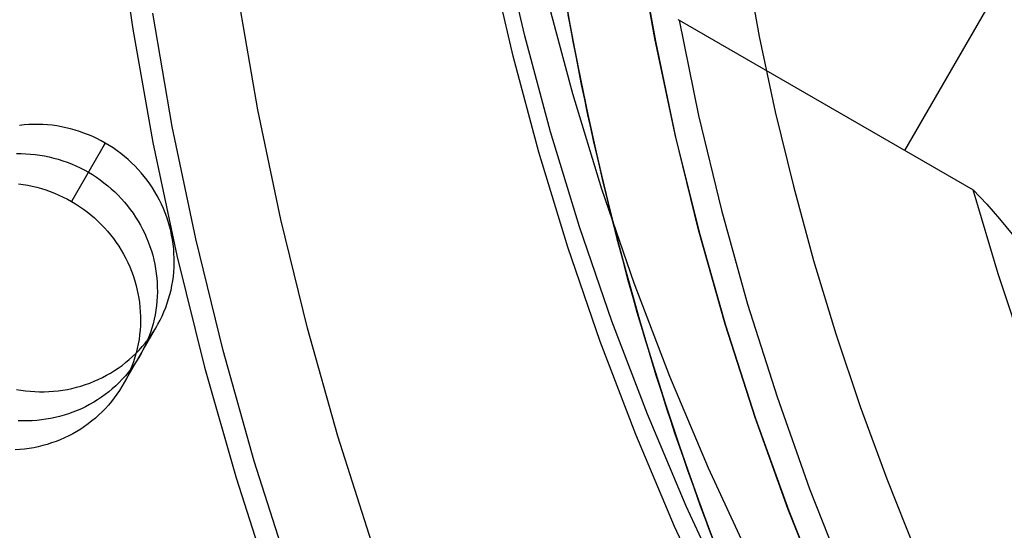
# Model space of a CAD drawing. Header units: millimetres. Extents: x 7986 to 9191, y -11326 to -10283.
# Tile 89 of 256: x 8526 to 8544, y -10685 to -10675. Entities that reach past the tile are written whole.
import ezdxf

# ---------------------------------------------------------------- set-up
doc = ezdxf.new("R2010")
doc.units = ezdxf.units.MM
doc.layers.add('color', color=7, linetype='Continuous')

msp = doc.modelspace()

# ---------------------------------------------------------------- linework, layer by layer
at = {"color": 7, "true_color": 0xffffff}
for p, q in [((8541.894, -10677.693, 34.059), (8578.245, -10614.732, 50.844)), ((8534.919, -10675.591, 30.705), (8534.508, -10673.816, 31.012)), ((8535.49, -10673.866, 39.059), (8535.801, -10675.695, 39.059)), ((8535.49, -10673.866, 39.059), (8535.801, -10675.695, 39.059)), ((8537.308, -10675.643, 60.059), (8536.999, -10673.871, 60.059)), ((8537.308, -10675.643, 60.059), (8536.999, -10673.871, 60.059)), ((8537.003, -10673.897, 39.059), (8537.313, -10675.668, 39.059)), ((8537.003, -10673.897, 39.059), (8537.313, -10675.668, 39.059)), ((8537.007, -10673.921, 49.559), (8537.317, -10675.691, 49.559)), ((8534.705, -10675.962, 32.563), (8534.293, -10674.187, 32.87)), ((8538.969, -10674.221, 75.023), (8539.224, -10675.606, 75.023)), ((8538.969, -10674.221, 75.023), (8539.224, -10675.606, 75.023)), ((8535.62, -10674.681, 36.051), (8535.955, -10676.486, 36.051)), ((8535.62, -10674.681, 36.051), (8535.955, -10676.486, 36.051)), ((8535.323, -10674.891, 27.203), (8535.797, -10676.652, 26.906)), ((8535.711, -10675.206, 37.555), (8536.071, -10677.039, 37.555)), ((8537.731, -10675.289, 34.059), (8537.753, -10675.302, 34.059)), ((8537.731, -10675.289, 34.059), (8537.753, -10675.302, 34.059)), ((8537.753, -10675.302, 34.059), (8543.149, -10678.418, 34.059)), ((8537.753, -10675.302, 34.059), (8538.112, -10677.053, 34.059)), ((8537.753, -10675.302, 34.059), (8543.149, -10678.418, 34.059)), ((8537.753, -10675.302, 34.059), (8538.112, -10677.053, 34.059)), ((8535.392, -10677.352, 30.407), (8534.919, -10675.591, 30.705)), ((8537.678, -10677.403, 60.059), (8537.308, -10675.643, 60.059)), ((8537.678, -10677.403, 60.059), (8537.308, -10675.643, 60.059)), ((8537.313, -10675.668, 39.059), (8537.683, -10677.427, 39.059)), ((8537.313, -10675.668, 39.059), (8537.683, -10677.427, 39.059)), ((8539.224, -10675.606, 75.023), (8539.517, -10676.983, 75.023)), ((8539.224, -10675.606, 75.023), (8539.517, -10676.983, 75.023)), ((8535.801, -10675.695, 39.059), (8536.174, -10677.513, 39.059)), ((8535.801, -10675.695, 39.059), (8536.174, -10677.513, 39.059)), ((8537.317, -10675.691, 49.559), (8537.688, -10677.449, 49.559)), ((8535.178, -10677.723, 32.265), (8534.705, -10675.962, 32.563)), ((8535.955, -10676.486, 36.051), (8536.351, -10678.278, 36.051)), ((8535.955, -10676.486, 36.051), (8536.351, -10678.278, 36.051)), ((8535.797, -10676.652, 26.906), (8536.33, -10678.397, 26.619)), ((8536.071, -10677.039, 37.555), (8536.494, -10678.858, 37.555)), ((8538.112, -10677.053, 34.059), (8538.531, -10678.79, 34.059)), ((8538.112, -10677.053, 34.059), (8538.531, -10678.79, 34.059)), ((8539.517, -10676.983, 75.023), (8539.85, -10678.351, 75.023)), ((8539.517, -10676.983, 75.023), (8539.85, -10678.351, 75.023)), ((8525.734, -10677.225, 25.63), (8525.649, -10677.234, 25.618)), ((8525.819, -10677.219, 25.641), (8525.734, -10677.225, 25.63)), ((8525.905, -10677.216, 25.651), (8525.819, -10677.219, 25.641)), ((8525.991, -10677.216, 25.661), (8525.905, -10677.216, 25.651)), ((8526.077, -10677.219, 25.671), (8525.991, -10677.216, 25.661)), ((8526.162, -10677.225, 25.679), (8526.077, -10677.219, 25.671)), ((8526.248, -10677.233, 25.687), (8526.162, -10677.225, 25.679)), ((8526.333, -10677.245, 25.695), (8526.248, -10677.233, 25.687)), ((8526.418, -10677.26, 25.702), (8526.333, -10677.245, 25.695)), ((8526.502, -10677.277, 25.708), (8526.418, -10677.26, 25.702)), ((8526.586, -10677.297, 25.714), (8526.502, -10677.277, 25.708)), ((8526.669, -10677.32, 25.719), (8526.586, -10677.297, 25.714)), ((8526.751, -10677.346, 25.723), (8526.669, -10677.32, 25.719)), ((8526.832, -10677.375, 25.727), (8526.751, -10677.346, 25.723)), ((8526.913, -10677.406, 25.73), (8526.832, -10677.375, 25.727)), ((8526.992, -10677.44, 25.732), (8526.913, -10677.406, 25.73)), ((8527.07, -10677.477, 25.734), (8526.992, -10677.44, 25.732)), ((8527.147, -10677.516, 25.735), (8527.07, -10677.477, 25.734)), ((8535.926, -10679.097, 30.12), (8535.392, -10677.352, 30.407)), ((8538.108, -10679.149, 60.059), (8537.678, -10677.403, 60.059)), ((8538.108, -10679.149, 60.059), (8537.678, -10677.403, 60.059)), ((8537.683, -10677.427, 39.059), (8538.114, -10679.172, 39.059)), ((8537.683, -10677.427, 39.059), (8538.114, -10679.172, 39.059)), ((8537.688, -10677.449, 49.559), (8538.12, -10679.194, 49.559)), ((8527.222, -10677.558, 25.735), (8526.604, -10678.63, 31.094)), ((8527.127, -10677.724, 26.562), (8527.222, -10677.558, 25.735)), ((8527.222, -10677.558, 25.735), (8527.147, -10677.516, 25.735)), ((8527.296, -10677.603, 25.735), (8527.222, -10677.558, 25.735)), ((8527.369, -10677.649, 25.734), (8527.296, -10677.603, 25.735)), ((8527.44, -10677.699, 25.732), (8527.369, -10677.649, 25.734)), ((8536.174, -10677.513, 39.059), (8536.611, -10679.316, 39.059)), ((8536.174, -10677.513, 39.059), (8536.611, -10679.316, 39.059)), ((8525.596, -10677.752, 28.331), (8525.681, -10677.752, 28.341)), ((8525.681, -10677.752, 28.341), (8525.767, -10677.755, 28.35)), ((8525.767, -10677.755, 28.35), (8525.853, -10677.76, 28.359)), ((8525.853, -10677.76, 28.359), (8525.938, -10677.769, 28.367)), ((8525.938, -10677.769, 28.367), (8526.024, -10677.781, 28.374)), ((8526.024, -10677.781, 28.374), (8526.108, -10677.795, 28.381)), ((8526.108, -10677.795, 28.381), (8526.193, -10677.813, 28.388)), ((8526.193, -10677.813, 28.388), (8526.276, -10677.833, 28.393)), ((8526.276, -10677.833, 28.393), (8526.359, -10677.856, 28.398)), ((8527.509, -10677.75, 25.73), (8527.44, -10677.699, 25.732)), ((8527.576, -10677.804, 25.727), (8527.509, -10677.75, 25.73)), ((8527.641, -10677.86, 25.723), (8527.576, -10677.804, 25.727)), ((8535.712, -10679.468, 31.978), (8535.178, -10677.723, 32.265)), ((8526.359, -10677.856, 28.398), (8526.442, -10677.882, 28.402)), ((8526.442, -10677.882, 28.402), (8526.523, -10677.911, 28.406)), ((8526.523, -10677.911, 28.406), (8526.603, -10677.942, 28.409)), ((8526.603, -10677.942, 28.409), (8526.683, -10677.976, 28.411)), ((8526.683, -10677.976, 28.411), (8526.761, -10678.013, 28.413)), ((8526.761, -10678.013, 28.413), (8526.837, -10678.052, 28.414)), ((8527.705, -10677.919, 25.719), (8527.641, -10677.86, 25.723)), ((8527.766, -10677.979, 25.714), (8527.705, -10677.919, 25.719)), ((8527.826, -10678.041, 25.708), (8527.766, -10677.979, 25.714)), ((8526.837, -10678.052, 28.414), (8526.913, -10678.094, 28.414)), ((8526.913, -10678.094, 28.414), (8526.987, -10678.138, 28.414)), ((8526.987, -10678.138, 28.414), (8527.059, -10678.185, 28.413)), ((8527.059, -10678.185, 28.413), (8527.13, -10678.234, 28.411)), ((8527.883, -10678.106, 25.702), (8527.826, -10678.041, 25.708)), ((8527.938, -10678.172, 25.695), (8527.883, -10678.106, 25.702)), ((8527.991, -10678.24, 25.687), (8527.938, -10678.172, 25.695)), ((8525.629, -10678.305, 31.046), (8525.714, -10678.317, 31.054)), ((8525.714, -10678.317, 31.054), (8525.799, -10678.331, 31.061)), ((8525.799, -10678.331, 31.061), (8525.883, -10678.348, 31.067)), ((8525.883, -10678.348, 31.067), (8525.967, -10678.369, 31.073)), ((8525.967, -10678.369, 31.073), (8526.05, -10678.392, 31.078)), ((8527.13, -10678.234, 28.411), (8527.199, -10678.286, 28.409)), ((8527.199, -10678.286, 28.409), (8527.267, -10678.34, 28.406)), ((8527.267, -10678.34, 28.406), (8527.332, -10678.396, 28.402)), ((8528.041, -10678.309, 25.679), (8527.991, -10678.24, 25.687)), ((8528.089, -10678.381, 25.671), (8528.041, -10678.309, 25.679)), ((8528.134, -10678.453, 25.661), (8528.089, -10678.381, 25.671)), ((8536.351, -10678.278, 36.051), (8536.809, -10680.055, 36.051)), ((8536.351, -10678.278, 36.051), (8536.809, -10680.055, 36.051)), ((8539.85, -10678.351, 75.023), (8540.221, -10679.71, 75.023)), ((8539.85, -10678.351, 75.023), (8540.221, -10679.71, 75.023)), ((8526.05, -10678.392, 31.078), (8526.132, -10678.418, 31.082)), ((8526.132, -10678.418, 31.082), (8526.214, -10678.446, 31.086)), ((8526.214, -10678.446, 31.086), (8526.294, -10678.478, 31.089)), ((8526.294, -10678.478, 31.089), (8526.373, -10678.512, 31.091)), ((8526.373, -10678.512, 31.091), (8526.451, -10678.548, 31.093)), ((8526.451, -10678.548, 31.093), (8526.528, -10678.588, 31.094)), ((8527.332, -10678.396, 28.402), (8527.396, -10678.454, 28.398)), ((8527.396, -10678.454, 28.398), (8527.457, -10678.515, 28.393)), ((8527.457, -10678.515, 28.393), (8527.516, -10678.577, 28.388)), ((8528.177, -10678.528, 25.651), (8528.134, -10678.453, 25.661)), ((8528.217, -10678.603, 25.641), (8528.177, -10678.528, 25.651)), ((8536.33, -10678.397, 26.619), (8536.924, -10680.125, 26.342)), ((8543.149, -10678.418, 34.059), (8543.397, -10678.68, 34.035)), ((8543.607, -10679.96, 34.059), (8543.149, -10678.418, 34.059)), ((8543.149, -10678.418, 34.059), (8543.397, -10678.68, 34.035)), ((8543.607, -10679.96, 34.059), (8543.149, -10678.418, 34.059)), ((8526.528, -10678.588, 31.094), (8526.604, -10678.63, 31.094)), ((8526.604, -10678.63, 31.094), (8526.678, -10678.674, 31.094)), ((8526.678, -10678.674, 31.094), (8526.75, -10678.721, 31.093)), ((8526.75, -10678.721, 31.093), (8526.821, -10678.77, 31.091)), ((8527.516, -10678.577, 28.388), (8527.574, -10678.641, 28.381)), ((8527.574, -10678.641, 28.381), (8527.629, -10678.708, 28.374)), ((8527.629, -10678.708, 28.374), (8527.681, -10678.775, 28.367)), ((8528.255, -10678.68, 25.63), (8528.217, -10678.603, 25.641)), ((8528.29, -10678.758, 25.618), (8528.255, -10678.68, 25.63)), ((8543.397, -10678.68, 34.035), (8543.635, -10678.951, 34.009)), ((8543.397, -10678.68, 34.035), (8543.635, -10678.951, 34.009)), ((8526.821, -10678.77, 31.091), (8526.89, -10678.822, 31.089)), ((8526.89, -10678.822, 31.089), (8526.957, -10678.876, 31.086)), ((8526.957, -10678.876, 31.086), (8527.023, -10678.932, 31.082)), ((8527.681, -10678.775, 28.367), (8527.732, -10678.845, 28.359)), ((8527.732, -10678.845, 28.359), (8527.78, -10678.916, 28.35)), ((8527.78, -10678.916, 28.35), (8527.825, -10678.989, 28.341)), ((8528.322, -10678.837, 25.606), (8528.29, -10678.758, 25.618)), ((8528.352, -10678.918, 25.594), (8528.322, -10678.837, 25.606)), ((8528.378, -10678.999, 25.58), (8528.352, -10678.918, 25.594)), ((8536.494, -10678.858, 37.555), (8536.98, -10680.662, 37.555)), ((8538.531, -10678.79, 34.059), (8539.011, -10680.512, 34.059)), ((8538.531, -10678.79, 34.059), (8539.011, -10680.512, 34.059)), ((8527.023, -10678.932, 31.082), (8527.086, -10678.99, 31.078)), ((8527.086, -10678.99, 31.078), (8527.148, -10679.05, 31.073)), ((8527.148, -10679.05, 31.073), (8527.207, -10679.113, 31.067)), ((8527.825, -10678.989, 28.341), (8527.868, -10679.063, 28.331)), ((8527.868, -10679.063, 28.331), (8527.908, -10679.139, 28.32)), ((8528.402, -10679.08, 25.567), (8528.378, -10678.999, 25.58)), ((8528.423, -10679.163, 25.553), (8528.402, -10679.08, 25.567)), ((8536.52, -10680.825, 29.843), (8535.926, -10679.097, 30.12)), ((8543.635, -10678.951, 34.009), (8543.864, -10679.229, 33.98)), ((8543.635, -10678.951, 34.009), (8543.864, -10679.229, 33.98)), ((8527.207, -10679.113, 31.067), (8527.264, -10679.177, 31.061)), ((8527.264, -10679.177, 31.061), (8527.319, -10679.243, 31.054)), ((8527.319, -10679.243, 31.054), (8527.372, -10679.311, 31.046)), ((8527.908, -10679.139, 28.32), (8527.946, -10679.216, 28.309)), ((8527.946, -10679.216, 28.309), (8527.981, -10679.294, 28.298)), ((8528.441, -10679.246, 25.538), (8528.423, -10679.163, 25.553)), ((8528.456, -10679.33, 25.523), (8528.441, -10679.246, 25.538)), ((8538.598, -10680.879, 60.059), (8538.108, -10679.149, 60.059)), ((8538.598, -10680.879, 60.059), (8538.108, -10679.149, 60.059)), ((8538.114, -10679.172, 39.059), (8538.605, -10680.901, 39.059)), ((8538.114, -10679.172, 39.059), (8538.605, -10680.901, 39.059)), ((8538.12, -10679.194, 49.559), (8538.612, -10680.922, 49.559)), ((8527.372, -10679.311, 31.046), (8527.422, -10679.381, 31.038)), ((8527.422, -10679.381, 31.038), (8527.47, -10679.452, 31.03)), ((8527.47, -10679.452, 31.03), (8527.516, -10679.525, 31.02)), ((8527.981, -10679.294, 28.298), (8528.013, -10679.373, 28.286)), ((8528.013, -10679.373, 28.286), (8528.042, -10679.453, 28.273)), ((8528.042, -10679.453, 28.273), (8528.069, -10679.534, 28.26)), ((8528.469, -10679.414, 25.508), (8528.456, -10679.33, 25.523)), ((8528.478, -10679.498, 25.492), (8528.469, -10679.414, 25.508)), ((8536.611, -10679.316, 39.059), (8537.11, -10681.104, 39.059)), ((8536.611, -10679.316, 39.059), (8537.11, -10681.104, 39.059)), ((8527.516, -10679.525, 31.02), (8527.558, -10679.599, 31.01)), ((8527.558, -10679.599, 31.01), (8527.599, -10679.675, 31)), ((8528.069, -10679.534, 28.26), (8528.093, -10679.616, 28.246)), ((8528.093, -10679.616, 28.246), (8528.114, -10679.699, 28.232)), ((8528.484, -10679.583, 25.476), (8528.478, -10679.498, 25.492)), ((8528.488, -10679.667, 25.459), (8528.484, -10679.583, 25.476)), ((8536.305, -10681.196, 31.701), (8535.712, -10679.468, 31.978)), ((8527.599, -10679.675, 31), (8527.636, -10679.752, 30.989)), ((8527.636, -10679.752, 30.989), (8527.671, -10679.83, 30.977)), ((8528.114, -10679.699, 28.232), (8528.132, -10679.782, 28.218)), ((8528.132, -10679.782, 28.218), (8528.147, -10679.865, 28.203)), ((8528.486, -10679.836, 25.425), (8528.488, -10679.752, 25.442)), ((8528.488, -10679.752, 25.442), (8528.488, -10679.667, 25.459)), ((8540.221, -10679.71, 75.023), (8540.63, -10681.057, 75.023)), ((8540.221, -10679.71, 75.023), (8540.63, -10681.057, 75.023)), ((8527.671, -10679.83, 30.977), (8527.704, -10679.909, 30.965)), ((8527.704, -10679.909, 30.965), (8527.733, -10679.989, 30.953)), ((8527.733, -10679.989, 30.953), (8527.76, -10680.07, 30.939)), ((8528.147, -10679.865, 28.203), (8528.159, -10679.949, 28.187)), ((8528.159, -10679.949, 28.187), (8528.169, -10680.034, 28.172)), ((8528.46, -10680.088, 25.372), (8528.472, -10680.005, 25.39)), ((8528.472, -10680.005, 25.39), (8528.48, -10679.921, 25.408)), ((8528.48, -10679.921, 25.408), (8528.486, -10679.836, 25.425)), ((8544.117, -10681.485, 34.059), (8543.607, -10679.96, 34.059)), ((8544.117, -10681.485, 34.059), (8543.607, -10679.96, 34.059)), ((8527.76, -10680.07, 30.939), (8527.783, -10680.152, 30.926)), ((8527.783, -10680.152, 30.926), (8527.804, -10680.234, 30.912)), ((8528.169, -10680.034, 28.172), (8528.175, -10680.118, 28.155)), ((8528.175, -10680.118, 28.155), (8528.178, -10680.203, 28.139)), ((8528.429, -10680.254, 25.335), (8528.446, -10680.172, 25.354)), ((8528.446, -10680.172, 25.354), (8528.46, -10680.088, 25.372)), ((8536.809, -10680.055, 36.051), (8537.327, -10681.816, 36.051)), ((8536.809, -10680.055, 36.051), (8537.327, -10681.816, 36.051)), ((8536.924, -10680.125, 26.342), (8537.577, -10681.832, 26.076)), ((8527.804, -10680.234, 30.912), (8527.823, -10680.318, 30.897)), ((8527.823, -10680.318, 30.897), (8527.838, -10680.401, 30.882)), ((8528.179, -10680.288, 28.122), (8528.176, -10680.372, 28.105)), ((8528.178, -10680.203, 28.139), (8528.179, -10680.288, 28.122)), ((8528.386, -10680.417, 25.298), (8528.409, -10680.336, 25.317)), ((8528.409, -10680.336, 25.317), (8528.429, -10680.254, 25.335)), ((8527.838, -10680.401, 30.882), (8527.85, -10680.485, 30.867)), ((8527.85, -10680.485, 30.867), (8527.859, -10680.57, 30.851)), ((8528.163, -10680.541, 28.07), (8528.151, -10680.624, 28.052)), ((8528.171, -10680.456, 28.087), (8528.163, -10680.541, 28.07)), ((8528.176, -10680.372, 28.105), (8528.171, -10680.456, 28.087)), ((8528.332, -10680.576, 25.26), (8528.36, -10680.497, 25.279)), ((8528.36, -10680.497, 25.279), (8528.386, -10680.417, 25.298)), ((8539.011, -10680.512, 34.059), (8539.55, -10682.216, 34.059)), ((8539.011, -10680.512, 34.059), (8539.55, -10682.216, 34.059)), ((8527.859, -10680.57, 30.851), (8527.866, -10680.654, 30.835)), ((8527.866, -10680.654, 30.835), (8527.869, -10680.739, 30.818)), ((8528.137, -10680.707, 28.033), (8528.12, -10680.79, 28.015)), ((8528.151, -10680.624, 28.052), (8528.137, -10680.707, 28.033)), ((8528.229, -10680.807, 25.202), (8528.266, -10680.731, 25.221)), ((8528.266, -10680.731, 25.221), (8528.3, -10680.654, 25.24)), ((8528.3, -10680.654, 25.24), (8528.332, -10680.576, 25.26)), ((8536.98, -10680.662, 37.555), (8537.529, -10682.447, 37.555)), ((8527.867, -10680.908, 30.784), (8527.862, -10680.992, 30.767)), ((8527.87, -10680.823, 30.802), (8527.867, -10680.908, 30.784)), ((8527.869, -10680.739, 30.818), (8527.87, -10680.823, 30.802)), ((8528.1, -10680.872, 27.996), (8528.077, -10680.953, 27.977)), ((8528.12, -10680.79, 28.015), (8528.1, -10680.872, 27.996)), ((8528.148, -10680.954, 25.163), (8528.19, -10680.881, 25.182)), ((8528.19, -10680.881, 25.182), (8528.229, -10680.807, 25.202)), ((8537.173, -10682.532, 29.577), (8536.52, -10680.825, 29.843)), ((8539.148, -10682.591, 60.059), (8538.598, -10680.879, 60.059)), ((8539.148, -10682.591, 60.059), (8538.598, -10680.879, 60.059)), ((8538.605, -10680.901, 39.059), (8539.156, -10682.613, 39.059)), ((8538.605, -10680.901, 39.059), (8539.156, -10682.613, 39.059)), ((8527.551, -10681.989, 30.532), (8528.169, -10680.918, 25.173)), ((8527.853, -10681.076, 30.749), (8527.842, -10681.16, 30.731)), ((8527.862, -10680.992, 30.767), (8527.853, -10681.076, 30.749)), ((8528.051, -10681.033, 27.958), (8528.022, -10681.112, 27.939)), ((8528.077, -10680.953, 27.977), (8528.051, -10681.033, 27.958)), ((8528.056, -10681.095, 25.124), (8528.103, -10681.025, 25.143)), ((8528.103, -10681.025, 25.143), (8528.148, -10680.954, 25.163)), ((8538.612, -10680.922, 49.559), (8539.163, -10682.633, 49.559)), ((8540.63, -10681.057, 75.023), (8541.077, -10682.393, 75.023)), ((8540.63, -10681.057, 75.023), (8541.077, -10682.393, 75.023)), ((8527.828, -10681.243, 30.713), (8527.81, -10681.326, 30.694)), ((8527.842, -10681.16, 30.731), (8527.828, -10681.243, 30.713)), ((8527.901, -10681.293, 25.066), (8527.955, -10681.229, 25.086)), ((8527.957, -10681.267, 27.901), (8527.92, -10681.343, 27.881)), ((8527.955, -10681.229, 25.086), (8528.007, -10681.163, 25.105)), ((8527.991, -10681.19, 27.92), (8527.957, -10681.267, 27.901)), ((8528.022, -10681.112, 27.939), (8527.991, -10681.19, 27.92)), ((8528.007, -10681.163, 25.105), (8528.056, -10681.095, 25.124)), ((8536.958, -10682.904, 31.435), (8536.305, -10681.196, 31.701)), ((8537.11, -10681.104, 39.059), (8537.67, -10682.872, 39.059)), ((8537.11, -10681.104, 39.059), (8537.67, -10682.872, 39.059)), ((8527.724, -10681.474, 25.01), (8527.785, -10681.416, 25.029)), ((8527.79, -10681.407, 30.676), (8527.767, -10681.488, 30.657)), ((8527.785, -10681.416, 25.029), (8527.844, -10681.356, 25.047)), ((8527.81, -10681.326, 30.694), (8527.79, -10681.407, 30.676)), ((8527.881, -10681.417, 27.862), (8527.839, -10681.49, 27.842)), ((8527.844, -10681.356, 25.047), (8527.901, -10681.293, 25.066)), ((8527.92, -10681.343, 27.881), (8527.881, -10681.417, 27.862)), ((8527.53, -10681.636, 24.955), (8527.597, -10681.585, 24.973)), ((8527.597, -10681.585, 24.973), (8527.662, -10681.531, 24.991)), ((8527.662, -10681.531, 24.991), (8527.724, -10681.474, 25.01)), ((8527.747, -10681.631, 27.804), (8527.697, -10681.699, 27.784)), ((8527.742, -10681.569, 30.638), (8527.713, -10681.648, 30.619)), ((8527.767, -10681.488, 30.657), (8527.742, -10681.569, 30.638)), ((8527.794, -10681.561, 27.823), (8527.747, -10681.631, 27.804)), ((8527.839, -10681.49, 27.842), (8527.794, -10681.561, 27.823)), ((8527.246, -10681.819, 24.886), (8527.319, -10681.777, 24.903)), ((8527.319, -10681.777, 24.903), (8527.391, -10681.732, 24.92)), ((8527.391, -10681.732, 24.92), (8527.461, -10681.685, 24.937)), ((8527.461, -10681.685, 24.937), (8527.53, -10681.636, 24.955)), ((8527.645, -10681.765, 27.765), (8527.591, -10681.829, 27.746)), ((8527.648, -10681.803, 30.58), (8527.611, -10681.878, 30.561)), ((8527.697, -10681.699, 27.784), (8527.645, -10681.765, 27.765)), ((8527.682, -10681.726, 30.599), (8527.648, -10681.803, 30.58)), ((8527.713, -10681.648, 30.619), (8527.682, -10681.726, 30.599)), ((8537.327, -10681.816, 36.051), (8537.905, -10683.558, 36.051)), ((8537.327, -10681.816, 36.051), (8537.905, -10683.558, 36.051)), ((8526.777, -10682.015, 24.792), (8526.858, -10681.989, 24.807)), ((8526.858, -10681.989, 24.807), (8526.938, -10681.96, 24.822)), ((8526.938, -10681.96, 24.822), (8527.016, -10681.929, 24.837)), ((8527.016, -10681.929, 24.837), (8527.094, -10681.895, 24.853)), ((8527.094, -10681.895, 24.853), (8527.171, -10681.858, 24.869)), ((8527.171, -10681.858, 24.869), (8527.246, -10681.819, 24.886)), ((8527.476, -10681.952, 27.708), (8527.415, -10682.01, 27.689)), ((8527.535, -10681.892, 27.727), (8527.476, -10681.952, 27.708)), ((8527.571, -10681.953, 30.541), (8527.529, -10682.025, 30.522)), ((8527.591, -10681.829, 27.746), (8527.535, -10681.892, 27.727)), ((8527.611, -10681.878, 30.561), (8527.571, -10681.953, 30.541)), ((8537.577, -10681.832, 26.076), (8538.288, -10683.518, 25.821)), ((8525.591, -10682.076, 24.643), (8525.676, -10682.09, 24.65)), ((8525.676, -10682.09, 24.65), (8525.761, -10682.102, 24.658)), ((8525.761, -10682.102, 24.658), (8525.846, -10682.111, 24.666)), ((8525.846, -10682.111, 24.666), (8525.932, -10682.117, 24.675)), ((8525.932, -10682.117, 24.675), (8526.018, -10682.119, 24.684)), ((8526.018, -10682.119, 24.684), (8526.103, -10682.119, 24.694)), ((8526.103, -10682.119, 24.694), (8526.189, -10682.117, 24.704)), ((8526.189, -10682.117, 24.704), (8526.274, -10682.111, 24.715)), ((8526.274, -10682.111, 24.715), (8526.36, -10682.102, 24.727)), ((8526.36, -10682.102, 24.727), (8526.444, -10682.09, 24.739)), ((8526.444, -10682.09, 24.739), (8526.528, -10682.076, 24.752)), ((8526.528, -10682.076, 24.752), (8526.612, -10682.058, 24.765)), ((8526.612, -10682.058, 24.765), (8526.695, -10682.038, 24.778)), ((8526.695, -10682.038, 24.778), (8526.777, -10682.015, 24.792)), ((8527.221, -10682.172, 27.635), (8527.152, -10682.221, 27.617)), ((8527.287, -10682.12, 27.653), (8527.221, -10682.172, 27.635)), ((8527.352, -10682.066, 27.671), (8527.287, -10682.12, 27.653)), ((8527.415, -10682.01, 27.689), (8527.352, -10682.066, 27.671)), ((8527.438, -10682.166, 30.483), (8527.388, -10682.234, 30.464)), ((8527.485, -10682.097, 30.503), (8527.438, -10682.166, 30.483)), ((8527.529, -10682.025, 30.522), (8527.485, -10682.097, 30.503)), ((8526.936, -10682.354, 27.565), (8526.861, -10682.394, 27.549)), ((8527.01, -10682.313, 27.582), (8526.936, -10682.354, 27.565)), ((8527.082, -10682.268, 27.599), (8527.01, -10682.313, 27.582)), ((8527.152, -10682.221, 27.617), (8527.082, -10682.268, 27.599)), ((8527.336, -10682.301, 30.445), (8527.282, -10682.365, 30.425)), ((8527.388, -10682.234, 30.464), (8527.336, -10682.301, 30.445)), ((8539.55, -10682.216, 34.059), (8540.147, -10683.9, 34.059)), ((8539.55, -10682.216, 34.059), (8540.147, -10683.9, 34.059)), ((8526.548, -10682.525, 27.486), (8526.467, -10682.551, 27.472)), ((8526.628, -10682.496, 27.501), (8526.548, -10682.525, 27.486)), ((8526.707, -10682.465, 27.517), (8526.628, -10682.496, 27.501)), ((8526.785, -10682.431, 27.533), (8526.707, -10682.465, 27.517)), ((8526.861, -10682.394, 27.549), (8526.785, -10682.431, 27.533)), ((8527.167, -10682.488, 30.388), (8527.106, -10682.546, 30.369)), ((8527.225, -10682.427, 30.406), (8527.167, -10682.488, 30.388)), ((8527.282, -10682.365, 30.425), (8527.225, -10682.427, 30.406)), ((8537.884, -10684.218, 29.322), (8537.173, -10682.532, 29.577)), ((8537.529, -10682.447, 37.555), (8538.14, -10684.213, 37.555)), ((8541.077, -10682.393, 75.023), (8541.562, -10683.715, 75.023)), ((8541.077, -10682.393, 75.023), (8541.562, -10683.715, 75.023)), ((8525.708, -10682.655, 27.363), (8525.623, -10682.652, 27.354)), ((8525.794, -10682.655, 27.373), (8525.708, -10682.655, 27.363)), ((8525.88, -10682.652, 27.384), (8525.794, -10682.655, 27.373)), ((8525.965, -10682.646, 27.395), (8525.88, -10682.652, 27.384)), ((8526.05, -10682.638, 27.406), (8525.965, -10682.646, 27.395)), ((8526.135, -10682.626, 27.419), (8526.05, -10682.638, 27.406)), ((8526.219, -10682.611, 27.431), (8526.135, -10682.626, 27.419)), ((8526.302, -10682.594, 27.444), (8526.219, -10682.611, 27.431)), ((8526.385, -10682.574, 27.458), (8526.302, -10682.594, 27.444)), ((8526.467, -10682.551, 27.472), (8526.385, -10682.574, 27.458)), ((8526.911, -10682.708, 30.314), (8526.843, -10682.757, 30.296)), ((8526.978, -10682.656, 30.332), (8526.911, -10682.708, 30.314)), ((8527.043, -10682.602, 30.35), (8526.978, -10682.656, 30.332)), ((8527.106, -10682.546, 30.369), (8527.043, -10682.602, 30.35)), ((8539.757, -10684.283, 60.059), (8539.148, -10682.591, 60.059)), ((8539.757, -10684.283, 60.059), (8539.148, -10682.591, 60.059)), ((8539.156, -10682.613, 39.059), (8539.765, -10684.304, 39.059)), ((8539.156, -10682.613, 39.059), (8539.765, -10684.304, 39.059)), ((8539.163, -10682.633, 49.559), (8539.772, -10684.323, 49.559)), ((8526.627, -10682.89, 30.245), (8526.552, -10682.93, 30.228)), ((8526.7, -10682.848, 30.262), (8526.627, -10682.89, 30.245)), ((8526.772, -10682.804, 30.279), (8526.7, -10682.848, 30.262)), ((8526.843, -10682.757, 30.296), (8526.772, -10682.804, 30.279)), ((8537.67, -10682.872, 39.059), (8538.291, -10684.621, 39.059)), ((8537.67, -10682.872, 39.059), (8538.291, -10684.621, 39.059)), ((8526.239, -10683.06, 30.166), (8526.158, -10683.086, 30.151)), ((8526.319, -10683.032, 30.181), (8526.239, -10683.06, 30.166)), ((8526.398, -10683, 30.196), (8526.319, -10683.032, 30.181)), ((8526.476, -10682.966, 30.212), (8526.398, -10683, 30.196)), ((8526.552, -10682.93, 30.228), (8526.476, -10682.966, 30.212)), ((8537.67, -10684.59, 31.18), (8536.958, -10682.904, 31.435)), ((8525.656, -10683.182, 30.074), (8525.57, -10683.188, 30.063)), ((8525.741, -10683.173, 30.086), (8525.656, -10683.182, 30.074)), ((8525.826, -10683.162, 30.098), (8525.741, -10683.173, 30.086)), ((8525.91, -10683.147, 30.111), (8525.826, -10683.162, 30.098)), ((8525.993, -10683.13, 30.124), (8525.91, -10683.147, 30.111)), ((8526.076, -10683.109, 30.137), (8525.993, -10683.13, 30.124)), ((8526.158, -10683.086, 30.151), (8526.076, -10683.109, 30.137)), ((8537.905, -10683.558, 36.051), (8538.542, -10685.279, 36.051)), ((8537.905, -10683.558, 36.051), (8538.542, -10685.279, 36.051)), ((8538.288, -10683.518, 25.821), (8539.058, -10685.18, 25.577)), ((8541.562, -10683.715, 75.023), (8542.083, -10685.024, 75.023)), ((8541.562, -10683.715, 75.023), (8542.083, -10685.024, 75.023)), ((8540.147, -10683.9, 34.059), (8540.803, -10685.563, 34.059)), ((8540.147, -10683.9, 34.059), (8540.803, -10685.563, 34.059)), ((8538.654, -10685.88, 29.078), (8537.884, -10684.218, 29.322)), ((8538.14, -10684.213, 37.555), (8538.812, -10685.956, 37.555)), ((8540.423, -10685.953, 60.059), (8539.757, -10684.283, 60.059)), ((8540.423, -10685.953, 60.059), (8539.757, -10684.283, 60.059)), ((8539.765, -10684.304, 39.059), (8540.432, -10685.973, 39.059)), ((8539.765, -10684.304, 39.059), (8540.432, -10685.973, 39.059)), ((8539.772, -10684.323, 49.559), (8540.44, -10685.992, 49.559)), ((8538.439, -10686.252, 30.936), (8537.67, -10684.59, 31.18)), ((8538.291, -10684.621, 39.059), (8538.972, -10686.347, 39.059)), ((8538.291, -10684.621, 39.059), (8538.972, -10686.347, 39.059))]:
    msp.add_line(p, q, dxfattribs=at)
at = {"layer": 'color', "color": 254, "true_color": 0xcad1ee}
for p, q in [((8527.43, -10673.379, 2.259), (8527.726, -10675.471, 2.259)), ((8527.43, -10673.379, 4.359), (8527.726, -10675.471, 4.359)), ((8527.43, -10673.379, 2.259), (8527.726, -10675.471, 2.259)), ((8527.43, -10673.379, 3.309), (8527.726, -10675.471, 3.309)), ((8527.43, -10673.379, 4.359), (8527.726, -10675.471, 4.359)), ((8530.024, -10676.951, 2.259), (8529.674, -10674.927, 2.259)), ((8530.024, -10676.951, 2.259), (8529.674, -10674.927, 2.259)), ((8530.024, -10676.951, 0.259), (8529.674, -10674.927, 0.259)), ((8530.024, -10676.951, 1.259), (8529.674, -10674.927, 1.259)), ((8530.024, -10676.951, 0.259), (8529.674, -10674.927, 0.259)), ((8528.452, -10677.253, 0.259), (8528.093, -10675.174, 0.259)), ((8528.452, -10677.253, 0.259), (8528.093, -10675.174, 0.259)), ((8527.726, -10675.471, 2.259), (8528.094, -10677.551, 2.259)), ((8527.726, -10675.471, 4.359), (8528.094, -10677.551, 4.359)), ((8527.726, -10675.471, 2.259), (8528.094, -10677.551, 2.259)), ((8527.726, -10675.471, 3.309), (8528.094, -10677.551, 3.309)), ((8527.726, -10675.471, 4.359), (8528.094, -10677.551, 4.359)), ((8530.443, -10678.961, 2.259), (8530.024, -10676.951, 2.259)), ((8530.443, -10678.961, 2.259), (8530.024, -10676.951, 2.259)), ((8530.443, -10678.961, 0.259), (8530.024, -10676.951, 0.259)), ((8530.443, -10678.961, 1.259), (8530.024, -10676.951, 1.259)), ((8530.443, -10678.961, 0.259), (8530.024, -10676.951, 0.259)), ((8528.883, -10679.317, 0.259), (8528.452, -10677.253, 0.259)), ((8528.883, -10679.317, 0.259), (8528.452, -10677.253, 0.259)), ((8528.094, -10677.551, 2.259), (8528.533, -10679.618, 2.259)), ((8528.094, -10677.551, 4.359), (8528.533, -10679.618, 4.359)), ((8528.094, -10677.551, 2.259), (8528.533, -10679.618, 2.259)), ((8528.094, -10677.551, 3.309), (8528.533, -10679.618, 3.309)), ((8528.094, -10677.551, 4.359), (8528.533, -10679.618, 4.359)), ((8530.932, -10680.956, 2.259), (8530.443, -10678.961, 2.259)), ((8530.932, -10680.956, 2.259), (8530.443, -10678.961, 2.259)), ((8530.932, -10680.956, 0.259), (8530.443, -10678.961, 0.259)), ((8530.932, -10680.956, 1.259), (8530.443, -10678.961, 1.259)), ((8530.932, -10680.956, 0.259), (8530.443, -10678.961, 0.259)), ((8529.385, -10681.366, 0.259), (8528.883, -10679.317, 0.259)), ((8529.385, -10681.366, 0.259), (8528.883, -10679.317, 0.259)), ((8528.533, -10679.618, 2.259), (8529.043, -10681.669, 2.259)), ((8528.533, -10679.618, 4.359), (8529.043, -10681.669, 4.359)), ((8528.533, -10679.618, 2.259), (8529.043, -10681.669, 2.259)), ((8528.533, -10679.618, 3.309), (8529.043, -10681.669, 3.309)), ((8528.533, -10679.618, 4.359), (8529.043, -10681.669, 4.359)), ((8531.489, -10682.933, 2.259), (8530.932, -10680.956, 2.259)), ((8531.489, -10682.933, 2.259), (8530.932, -10680.956, 2.259)), ((8531.489, -10682.933, 0.259), (8530.932, -10680.956, 0.259)), ((8531.489, -10682.933, 1.259), (8530.932, -10680.956, 1.259)), ((8531.489, -10682.933, 0.259), (8530.932, -10680.956, 0.259)), ((8529.957, -10683.395, 0.259), (8529.385, -10681.366, 0.259)), ((8529.957, -10683.395, 0.259), (8529.385, -10681.366, 0.259)), ((8529.043, -10681.669, 2.259), (8529.622, -10683.7, 2.259)), ((8529.043, -10681.669, 4.359), (8529.622, -10683.7, 4.359)), ((8529.043, -10681.669, 2.259), (8529.622, -10683.7, 2.259)), ((8529.043, -10681.669, 3.309), (8529.622, -10683.7, 3.309)), ((8529.043, -10681.669, 4.359), (8529.622, -10683.7, 4.359)), ((8532.114, -10684.89, 2.259), (8531.489, -10682.933, 2.259)), ((8532.114, -10684.89, 2.259), (8531.489, -10682.933, 2.259)), ((8532.114, -10684.89, 0.259), (8531.489, -10682.933, 0.259)), ((8532.114, -10684.89, 1.259), (8531.489, -10682.933, 1.259)), ((8532.114, -10684.89, 0.259), (8531.489, -10682.933, 0.259)), ((8530.599, -10685.404, 0.259), (8529.957, -10683.395, 0.259)), ((8530.599, -10685.404, 0.259), (8529.957, -10683.395, 0.259)), ((8529.622, -10683.7, 2.259), (8530.272, -10685.711, 2.259)), ((8529.622, -10683.7, 4.359), (8530.272, -10685.711, 4.359)), ((8529.622, -10683.7, 2.259), (8530.272, -10685.711, 2.259)), ((8529.622, -10683.7, 3.309), (8530.272, -10685.711, 3.309)), ((8529.622, -10683.7, 4.359), (8530.272, -10685.711, 4.359))]:
    msp.add_line(p, q, dxfattribs=at)

doc.saveas('drawing.dxf')
